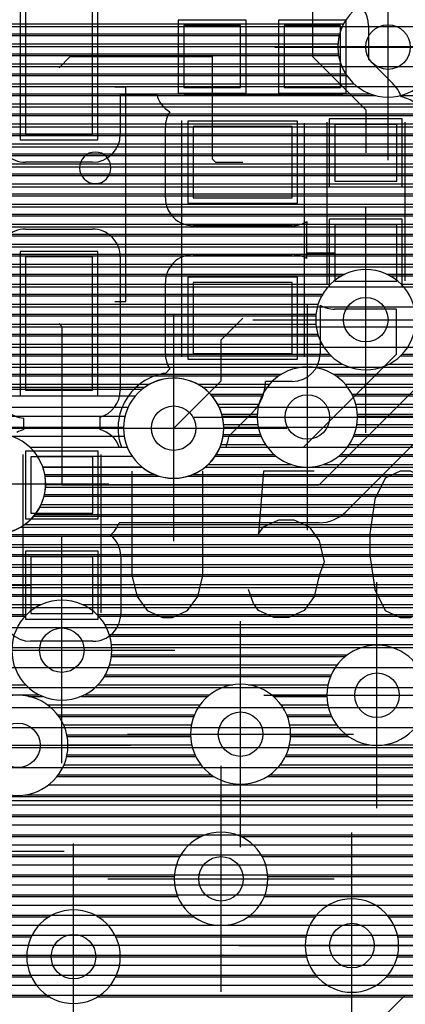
# Model space of a CAD drawing. Extents: x 25 to 291, y 23 to 136.
# Tile 47 of 147: x 76.49 to 79.95, y 32.55 to 41.4. Entities that reach past the tile are written whole.
import ezdxf

# ---------------------------------------------------------------- set-up
doc = ezdxf.new("R2010")
doc.units = 0
doc.layers.get('0').update_dxf_attribs({"linetype": 'CONTINUOUS'})
for name, color, linetype in [('copper_layer_2', 1, 'CONTINUOUS'), ('copper_layer_3', 3, 'CONTINUOUS'), ('copper_layer_bottom', 4, 'CONTINUOUS'), ('copper_layer_top', 5, 'CONTINUOUS'), ('drill_drawing', 6, 'CONTINUOUS'), ('paste_mask_top', 2, 'CONTINUOUS'), ('silkscreen_top', 1, 'CONTINUOUS'), ('solder_mask_top', 1, 'CONTINUOUS')]:
    doc.layers.add(name, color=color, linetype=linetype)

# ---------------------------------------------------------------- blocks, each defined once
blk = doc.blocks.new('D20')
blk.add_circle((0, 0), 0.2)
blk = doc.blocks.new('D412')
blk.add_lwpolyline([(0.29972, 0.59944), (-0.29972, 0.59944), (-0.29972, -0.59944), (0.29972, -0.59944)], close=True)
blk = doc.blocks.new('D466')
blk.add_lwpolyline([(0.254, 0.2794), (-0.254, 0.2794), (-0.254, -0.2794), (0.254, -0.2794)], close=True)
blk = doc.blocks.new('D469')
blk.add_lwpolyline([(0.2794, 0.254), (-0.2794, 0.254), (-0.2794, -0.254), (0.2794, -0.254)], close=True)
blk = doc.blocks.new('D484')
blk.add_lwpolyline([(0.4445, 0.32004), (-0.4445, 0.32004), (-0.4445, -0.32004), (0.4445, -0.32004)], close=True)
blk = doc.blocks.new('D498')
blk.add_lwpolyline([(0.34798, 0.6477), (-0.34798, 0.6477), (-0.34798, -0.6477), (0.34798, -0.6477)], close=True)
blk = doc.blocks.new('D555')
blk.add_lwpolyline([(0.3048, 0.32766), (-0.3048, 0.32766), (-0.3048, -0.32766), (0.3048, -0.32766)], close=True)
blk = doc.blocks.new('D558')
blk.add_lwpolyline([(0.32766, 0.3048), (-0.32766, 0.3048), (-0.32766, -0.3048), (0.32766, -0.3048)], close=True)
blk = doc.blocks.new('D570')
blk.add_lwpolyline([(0.49276, 0.3683), (-0.49276, 0.3683), (-0.49276, -0.3683), (0.49276, -0.3683)], close=True)

msp = doc.modelspace()

# ---------------------------------------------------------------- linework, layer by layer
at = {"layer": 'copper_layer_2', "color": 1}
for points in [[(82.525273, 34.891542), (82.525273, 64.550165), (67.741681, 64.550165), (67.500127, 64.308611), (67.500127, 34.675133), (82.308865, 34.675133), (82.525273, 34.891542)], [(67.500127, 41.334773), (82.525273, 41.334773)], [(67.500127, 41.154686), (82.525273, 41.154686)], [(67.500127, 40.974854), (82.525273, 40.974854)], [(67.500127, 40.794768), (82.525273, 40.794768)], [(67.500127, 40.614681), (82.525273, 40.614681)], [(67.500127, 40.434849), (82.525273, 40.434849)], [(70.684023, 40.254763), (82.525273, 40.254763)], [(70.924562, 40.074676), (82.525273, 40.074676)], [(70.994666, 39.894844), (82.525273, 39.894844)], [(73.620269, 39.714757), (82.525273, 39.714757)], [(73.715265, 39.534671), (82.525273, 39.534671)], [(73.725425, 39.354839), (82.525273, 39.354839)], [(73.657353, 39.174752), (82.525273, 39.174752)], [(73.427229, 38.994666), (82.525273, 38.994666)], [(72.78537, 38.814834), (82.525273, 38.814834)], [(72.77521, 38.634747), (82.525273, 38.634747)], [(72.679705, 38.454661), (82.525273, 38.454661)], [(67.500127, 38.274829), (82.525273, 38.274829)], [(76.156718, 38.094742), (77.618491, 38.094742)], [(78.131826, 38.094742), (82.525273, 38.094742)], [(76.308357, 37.914656), (77.467107, 37.914656)], [(78.283211, 37.914656), (82.525273, 37.914656)], [(76.350013, 37.734823), (77.425197, 37.734823)], [(78.325121, 37.734823), (82.525273, 37.734823)], [(76.581407, 37.554737), (77.458725, 37.554737)], [(78.291593, 37.554737), (82.525273, 37.554737)], [(76.699517, 37.374651), (77.592837, 37.374651)], [(78.15748, 37.374651), (82.525273, 37.374651)], [(76.724155, 37.194818), (82.525273, 37.194818)], [(76.673101, 37.014732), (82.525273, 37.014732)], [(76.499111, 36.834646), (82.525273, 36.834646)], [(67.500127, 36.654813), (82.525273, 36.654813)], [(67.500127, 36.474727), (82.525273, 36.474727)], [(67.500127, 36.294641), (82.525273, 36.294641)], [(67.500127, 36.114808), (82.525273, 36.114808)], [(67.500127, 35.934722), (82.525273, 35.934722)], [(67.500127, 35.754636), (82.525273, 35.754636)], [(67.500127, 35.574803), (82.525273, 35.574803)], [(67.500127, 35.394717), (82.525273, 35.394717)], [(67.500127, 35.21463), (82.525273, 35.21463)], [(67.500127, 35.034798), (82.525273, 35.034798)], [(67.500127, 34.854712), (82.488443, 34.854712)], [(33.750064, 34.339853), (86.050292, 34.339853)], [(82.308865, 34.375159), (67.500127, 34.375159)], [(33.750064, 34.249682), (86.050292, 34.249682)], [(33.750064, 34.159766), (86.050292, 34.159766)], [(33.750064, 34.06985), (86.050292, 34.06985)], [(33.750064, 33.97968), (86.050292, 33.97968)], [(44.122428, 33.889764), (86.050292, 33.889764)], [(44.282957, 33.799848), (86.050292, 33.799848)], [(44.393447, 33.709677), (86.050292, 33.709677)], [(44.477013, 33.619761), (86.050292, 33.619761)], [(44.541783, 33.529845), (86.050292, 33.529845)], [(44.592329, 33.439675), (86.050292, 33.439675)], [(44.630937, 33.349759), (86.050292, 33.349759)], [(44.659385, 33.259843), (86.050292, 33.259843)], [(44.678181, 33.169672), (86.050292, 33.169672)], [(44.688341, 33.079756), (86.050292, 33.079756)], [(44.689611, 32.98984), (86.050292, 32.98984)], [(44.682499, 32.89967), (86.050292, 32.89967)], [(44.666497, 32.809754), (82.615443, 32.809754)], [(44.641351, 32.719837), (82.454661, 32.719837)], [(44.606299, 32.629667), (82.381509, 32.629667)]]:
    msp.add_lwpolyline(points, dxfattribs=at)
for points in [[(78.325121, 37.725171), (78.325121, 37.725171), (78.325121, 37.725171, 1), (77.424943, 37.725171), (77.424943, 37.725171), (77.424943, 37.725171, 1), (78.325121, 37.725171), (78.325121, 37.725171)], [(78.325121, 37.725171), (78.325121, 37.725171), (78.325121, 37.725171, 1), (77.424943, 37.725171), (77.424943, 37.725171), (77.424943, 37.725171, 1), (78.325121, 37.725171), (78.325121, 37.725171)], [(75.82855, 37.280671), (75.82855, 37.280671), (75.82855, 37.280671, 2.354187), (76.346711, 37.669291), (76.346711, 37.669291)]]:
    msp.add_lwpolyline(points, format="xyb", dxfattribs=at)
at = {"layer": 'copper_layer_3', "color": 3}
for points in [[(80.250191, 41.150114), (80.250191, 41.150114), (80.250191, 41.150114, 1), (79.350013, 41.150114), (79.350013, 41.150114), (79.350013, 41.150114, 1), (80.250191, 41.150114), (80.250191, 41.150114)], [(80.250191, 41.150114), (80.250191, 41.150114), (80.250191, 41.150114, 1), (79.350013, 41.150114), (79.350013, 41.150114), (79.350013, 41.150114, 1), (80.250191, 41.150114), (80.250191, 41.150114)], [(80.050292, 38.700025), (80.050292, 38.700025), (80.050292, 38.700025, 1), (79.150114, 38.700025), (79.150114, 38.700025), (79.150114, 38.700025, 1), (80.050292, 38.700025), (80.050292, 38.700025)], [(80.050292, 38.700025), (80.050292, 38.700025), (80.050292, 38.700025, 1), (79.150114, 38.700025), (79.150114, 38.700025), (79.150114, 38.700025, 1), (80.050292, 38.700025), (80.050292, 38.700025)], [(79.525273, 37.824994), (79.525273, 37.824994), (79.525273, 37.824994, 1), (78.625095, 37.824994), (78.625095, 37.824994), (78.625095, 37.824994, 1), (79.525273, 37.824994), (79.525273, 37.824994)], [(79.525273, 37.824994), (79.525273, 37.824994), (79.525273, 37.824994, 1), (78.625095, 37.824994), (78.625095, 37.824994), (78.625095, 37.824994, 1), (79.525273, 37.824994), (79.525273, 37.824994)], [(78.325121, 37.725171), (78.325121, 37.725171), (78.325121, 37.725171, 1), (77.424943, 37.725171), (77.424943, 37.725171), (77.424943, 37.725171, 1), (78.325121, 37.725171), (78.325121, 37.725171)], [(78.325121, 37.725171), (78.325121, 37.725171), (78.325121, 37.725171, 1), (77.424943, 37.725171), (77.424943, 37.725171), (77.424943, 37.725171, 1), (78.325121, 37.725171), (78.325121, 37.725171)], [(75.82855, 37.280671), (75.82855, 37.280671), (75.82855, 37.280671, 2.354187), (76.346711, 37.669291), (76.346711, 37.669291)], [(77.320041, 35.729997), (77.320041, 35.729997), (77.320041, 35.729997, 1), (76.420371, 35.729997), (76.420371, 35.729997), (76.420371, 35.729997, 1), (77.320041, 35.729997), (77.320041, 35.729997)], [(77.320041, 35.729997), (77.320041, 35.729997), (77.320041, 35.729997, 1), (76.420371, 35.729997), (76.420371, 35.729997), (76.420371, 35.729997, 1), (77.320041, 35.729997), (77.320041, 35.729997)], [(80.150114, 35.325121), (80.150114, 35.325121), (80.150114, 35.325121, 1), (79.250445, 35.325121), (79.250445, 35.325121), (79.250445, 35.325121, 1), (80.150114, 35.325121), (80.150114, 35.325121)], [(80.150114, 35.325121), (80.150114, 35.325121), (80.150114, 35.325121, 1), (79.250445, 35.325121), (79.250445, 35.325121), (79.250445, 35.325121, 1), (80.150114, 35.325121), (80.150114, 35.325121)], [(78.92507, 34.975108), (78.92507, 34.975108), (78.92507, 34.975108, 1), (78.0254, 34.975108), (78.0254, 34.975108), (78.0254, 34.975108, 1), (78.92507, 34.975108), (78.92507, 34.975108)], [(78.92507, 34.975108), (78.92507, 34.975108), (78.92507, 34.975108, 1), (78.0254, 34.975108), (78.0254, 34.975108), (78.0254, 34.975108, 1), (78.92507, 34.975108), (78.92507, 34.975108)], [(76.92507, 34.875032), (76.92507, 34.875032), (76.92507, 34.875032, 1), (76.0254, 34.875032), (76.0254, 34.875032), (76.0254, 34.875032, 1), (76.92507, 34.875032), (76.92507, 34.875032)], [(76.92507, 34.875032), (76.92507, 34.875032), (76.92507, 34.875032, 1), (76.0254, 34.875032), (76.0254, 34.875032), (76.0254, 34.875032, 1), (76.92507, 34.875032), (76.92507, 34.875032)], [(78.720091, 33.675133), (78.720091, 33.675133), (78.720091, 33.675133, 1), (77.880366, 33.675133), (77.880366, 33.675133), (77.880366, 33.675133, 1), (78.720091, 33.675133), (78.720091, 33.675133)], [(78.720091, 33.675133), (78.720091, 33.675133), (78.720091, 33.675133, 1), (77.880366, 33.675133), (77.880366, 33.675133), (77.880366, 33.675133, 1), (78.720091, 33.675133), (78.720091, 33.675133)], [(79.895098, 33.075184), (79.895098, 33.075184), (79.895098, 33.075184, 1), (79.055372, 33.075184), (79.055372, 33.075184), (79.055372, 33.075184, 1), (79.895098, 33.075184), (79.895098, 33.075184)], [(79.895098, 33.075184), (79.895098, 33.075184), (79.895098, 33.075184, 1), (79.055372, 33.075184), (79.055372, 33.075184), (79.055372, 33.075184, 1), (79.895098, 33.075184), (79.895098, 33.075184)], [(77.395225, 32.975108), (77.395225, 32.975108), (77.395225, 32.975108, 1), (76.554991, 32.975108), (76.554991, 32.975108), (76.554991, 32.975108, 1), (77.395225, 32.975108), (77.395225, 32.975108)], [(77.395225, 32.975108), (77.395225, 32.975108), (77.395225, 32.975108, 1), (76.554991, 32.975108), (76.554991, 32.975108), (76.554991, 32.975108, 1), (77.395225, 32.975108), (77.395225, 32.975108)]]:
    msp.add_lwpolyline(points, format="xyb", dxfattribs=at)
for points in [[(68.689865, 41.254763), (79.362459, 41.254763)], [(68.606045, 41.074676), (79.356617, 41.074676)], [(71.565151, 40.894844), (79.429515, 40.894844)], [(73.570993, 40.714757), (79.686309, 40.714757)], [(79.914148, 40.714757), (82.82093, 40.714757)], [(73.842774, 40.534671), (82.083566, 40.534671)], [(73.917958, 40.354839), (81.05334, 40.354839)], [(73.913894, 40.174752), (80.8603, 40.174752)], [(73.82728, 39.994666), (80.802388, 39.994666)], [(71.345949, 39.814834), (80.82093, 39.814834)], [(71.617729, 39.634747), (80.929134, 39.634747)], [(71.693167, 39.454661), (85.975108, 39.454661)], [(71.688849, 39.274829), (81.951232, 39.274829)], [(71.602235, 39.094742), (79.384049, 39.094742)], [(79.816358, 39.094742), (81.722377, 39.094742)], [(70.550927, 38.914656), (79.204724, 38.914656)], [(64.742697, 38.734823), (79.151384, 38.734823)], [(64.818136, 38.554737), (79.174244, 38.554737)], [(71.858522, 38.374651), (79.289307, 38.374651)], [(79.9111, 38.374651), (85.975108, 38.374651)], [(71.991872, 38.194818), (78.818644, 38.194818)], [(79.331725, 38.194818), (81.410719, 38.194818)], [(76.244602, 38.014732), (77.530861, 38.014732)], [(78.219456, 38.014732), (78.667005, 38.014732)], [(79.483363, 38.014732), (81.281433, 38.014732)], [(76.336551, 37.834646), (77.438659, 37.834646)], [(78.311659, 37.834646), (78.625349, 37.834646)], [(79.525019, 37.834646), (81.250445, 37.834646)], [(76.408941, 37.654813), (77.430785, 37.654813)], [(78.319533, 37.654813), (78.658623, 37.654813)], [(79.491745, 37.654813), (81.294641, 37.654813)], [(76.649479, 37.474727), (77.501143, 37.474727)], [(78.249174, 37.474727), (78.792736, 37.474727)], [(79.357633, 37.474727), (81.451867, 37.474727)], [(76.719837, 37.294641), (77.743459, 37.294641)], [(78.006858, 37.294641), (85.975108, 37.294641)], [(76.711455, 37.114808), (85.975108, 37.114808)], [(76.618999, 36.934722), (82.008636, 36.934722)], [(71.493015, 36.754636), (81.754128, 36.754636)], [(71.488697, 36.574803), (81.681483, 36.574803)], [(71.402083, 36.394717), (81.687579, 36.394717)], [(73.519431, 36.21463), (81.777242, 36.21463)], [(73.611633, 36.034798), (76.538989, 36.034798)], [(77.201422, 36.034798), (85.975108, 36.034798)], [(77.302515, 35.854712), (85.975108, 35.854712)], [(77.316739, 35.674625), (79.416815, 35.674625)], [(77.253747, 35.494793), (79.283465, 35.494793)], [(76.570993, 35.314707), (76.696977, 35.314707)], [(77.043434, 35.314707), (78.180086, 35.314707)], [(78.770384, 35.314707), (79.250191, 35.314707)], [(76.842774, 35.13462), (78.054356, 35.13462)], [(78.89586, 35.13462), (79.292355, 35.13462)], [(76.917958, 34.954788), (78.025654, 34.954788)], [(78.924816, 34.954788), (79.444501, 34.954788)], [(76.913894, 34.774702), (78.072136, 34.774702)], [(78.87808, 34.774702), (80.626111, 34.774702)], [(76.82728, 34.594615), (78.234696, 34.594615)], [(78.715773, 34.594615), (80.868682, 34.594615)], [(71.408433, 34.414783), (85.975108, 34.414783)], [(76.159004, 34.234696), (81.070104, 34.234696)], [(76.274575, 34.05461), (78.12065, 34.05461)], [(78.479807, 34.05461), (80.987808, 34.05461)], [(76.292101, 33.874778), (77.930658, 33.874778)], [(78.669545, 33.874778), (80.99238, 33.874778)], [(76.226314, 33.694691), (77.88062, 33.694691)], [(78.719583, 33.694691), (81.087376, 33.694691)], [(75.964694, 33.514859), (77.911862, 33.514859)], [(78.688341, 33.514859), (85.975108, 33.514859)], [(74.509017, 33.334773), (76.758192, 33.334773)], [(77.192024, 33.334773), (78.054102, 33.334773)], [(78.546355, 33.334773), (79.145034, 33.334773)], [(79.805182, 33.334773), (81.991364, 33.334773)], [(74.624587, 33.154686), (76.595631, 33.154686)], [(77.354839, 33.154686), (79.062738, 33.154686)], [(79.887478, 33.154686), (81.875794, 33.154686)], [(74.642113, 32.974854), (76.555245, 32.974854)], [(77.395225, 32.974854), (79.06731, 32.974854)], [(79.882906, 32.974854), (81.858268, 32.974854)], [(74.576327, 32.794768), (76.595885, 32.794768)], [(77.354585, 32.794768), (79.162306, 32.794768)], [(79.78791, 32.794768), (81.924054, 32.794768)], [(74.314707, 32.614681), (76.759462, 32.614681)], [(77.191008, 32.614681), (82.185674, 32.614681)]]:
    msp.add_lwpolyline(points, dxfattribs=at)
at = {"layer": 'copper_layer_bottom', "color": 4}
for points in [[(80.250191, 41.150114), (80.250191, 41.150114), (80.250191, 41.150114, 1), (79.350013, 41.150114), (79.350013, 41.150114), (79.350013, 41.150114, 1), (80.250191, 41.150114), (80.250191, 41.150114)], [(80.250191, 41.150114), (80.250191, 41.150114), (80.250191, 41.150114, 1), (79.350013, 41.150114), (79.350013, 41.150114), (79.350013, 41.150114, 1), (80.250191, 41.150114), (80.250191, 41.150114)], [(80.050292, 38.700025), (80.050292, 38.700025), (80.050292, 38.700025, 1), (79.150114, 38.700025), (79.150114, 38.700025), (79.150114, 38.700025, 1), (80.050292, 38.700025), (80.050292, 38.700025)], [(80.050292, 38.700025), (80.050292, 38.700025), (80.050292, 38.700025, 1), (79.150114, 38.700025), (79.150114, 38.700025), (79.150114, 38.700025, 1), (80.050292, 38.700025), (80.050292, 38.700025)], [(79.525273, 37.824994), (79.525273, 37.824994), (79.525273, 37.824994, 1), (78.625095, 37.824994), (78.625095, 37.824994), (78.625095, 37.824994, 1), (79.525273, 37.824994), (79.525273, 37.824994)], [(79.525273, 37.824994), (79.525273, 37.824994), (79.525273, 37.824994, 1), (78.625095, 37.824994), (78.625095, 37.824994), (78.625095, 37.824994, 1), (79.525273, 37.824994), (79.525273, 37.824994)], [(77.592329, 37.375159), (77.592329, 37.375159), (77.592329, 37.375159, 2.093137), (77.592329, 38.075184), (77.592329, 38.075184)], [(75.931166, 36.934976), (75.931166, 36.934976), (75.931166, 36.934976, 0.833821), (76.699517, 37.375159), (76.699517, 37.375159)], [(77.320041, 35.729997), (77.320041, 35.729997), (77.320041, 35.729997, 1), (76.420371, 35.729997), (76.420371, 35.729997), (76.420371, 35.729997, 1), (77.320041, 35.729997), (77.320041, 35.729997)], [(77.320041, 35.729997), (77.320041, 35.729997), (77.320041, 35.729997, 1), (76.420371, 35.729997), (76.420371, 35.729997), (76.420371, 35.729997, 1), (77.320041, 35.729997), (77.320041, 35.729997)], [(80.150114, 35.325121), (80.150114, 35.325121), (80.150114, 35.325121, 1), (79.250445, 35.325121), (79.250445, 35.325121), (79.250445, 35.325121, 1), (80.150114, 35.325121), (80.150114, 35.325121)], [(80.150114, 35.325121), (80.150114, 35.325121), (80.150114, 35.325121, 1), (79.250445, 35.325121), (79.250445, 35.325121), (79.250445, 35.325121, 1), (80.150114, 35.325121), (80.150114, 35.325121)], [(78.92507, 34.975108), (78.92507, 34.975108), (78.92507, 34.975108, 1), (78.0254, 34.975108), (78.0254, 34.975108), (78.0254, 34.975108, 1), (78.92507, 34.975108), (78.92507, 34.975108)], [(78.92507, 34.975108), (78.92507, 34.975108), (78.92507, 34.975108, 1), (78.0254, 34.975108), (78.0254, 34.975108), (78.0254, 34.975108, 1), (78.92507, 34.975108), (78.92507, 34.975108)], [(76.92507, 34.875032), (76.92507, 34.875032), (76.92507, 34.875032, 1), (76.0254, 34.875032), (76.0254, 34.875032), (76.0254, 34.875032, 1), (76.92507, 34.875032), (76.92507, 34.875032)], [(76.92507, 34.875032), (76.92507, 34.875032), (76.92507, 34.875032, 1), (76.0254, 34.875032), (76.0254, 34.875032), (76.0254, 34.875032, 1), (76.92507, 34.875032), (76.92507, 34.875032)]]:
    msp.add_lwpolyline(points, format="xyb", dxfattribs=at)
for points in [[(68.700025, 41.359665), (79.402083, 41.359665)], [(68.692913, 41.269749), (79.366269, 41.269749)], [(68.666751, 41.179832), (79.351029, 41.179832)], [(68.617221, 41.089662), (79.354331, 41.089662)], [(71.432055, 40.999746), (79.375921, 40.999746)], [(71.551689, 40.90983), (79.419609, 40.90983)], [(71.617983, 40.81966), (79.494539, 40.81966)], [(71.656083, 40.729743), (79.639573, 40.729743)], [(73.738887, 40.639827), (82.410211, 40.639827)], [(73.831598, 40.549657), (82.182626, 40.549657)], [(73.885446, 40.459741), (81.929642, 40.459741)], [(73.915164, 40.369825), (81.08763, 40.369825)], [(73.92507, 40.279655), (80.943866, 40.279655)], [(73.916942, 40.189738), (80.86919, 40.189738)], [(73.88951, 40.099822), (80.825756, 40.099822)], [(73.83871, 40.009652), (80.804166, 40.009652)], [(73.751334, 39.919736), (80.801118, 39.919736)], [(73.539751, 39.82982), (80.816612, 39.82982)], [(73.596901, 39.739649), (80.852426, 39.739649)], [(73.667259, 39.649733), (80.915164, 39.649733)], [(73.707899, 39.559817), (81.026162, 39.559817)], [(73.727457, 39.469647), (82.410211, 39.469647)], [(73.728219, 39.379731), (82.410211, 39.379731)], [(73.710947, 39.289815), (82.004318, 39.289815)], [(73.672593, 39.199644), (81.816866, 39.199644)], [(73.606045, 39.109728), (79.414021, 39.109728)], [(79.786386, 39.109728), (81.732537, 39.109728)], [(73.485649, 39.019812), (79.283465, 39.019812)], [(79.916942, 39.019812), (81.683261, 39.019812)], [(73.220726, 38.929642), (79.213106, 38.929642)], [(73.310643, 38.839726), (79.172466, 38.839726)], [(73.400559, 38.749809), (79.152908, 38.749809)], [(73.490729, 38.659639), (79.151892, 38.659639)], [(73.580645, 38.569723), (79.169418, 38.569723)], [(73.670561, 38.479807), (79.207772, 38.479807)], [(73.760732, 38.389637), (79.274321, 38.389637)], [(79.926086, 38.389637), (82.410211, 38.389637)], [(73.850648, 38.299721), (79.394717, 38.299721)], [(79.80569, 38.299721), (81.682753, 38.299721)], [(73.940564, 38.209804), (78.841504, 38.209804)], [(79.308611, 38.209804), (81.429769, 38.209804)], [(76.116332, 38.119634), (77.658877, 38.119634)], [(76.18288, 38.075184), (77.592329, 38.075184)], [(78.09144, 38.119634), (78.735077, 38.119634)], [(79.415291, 38.119634), (81.339853, 38.119634)], [(78.206248, 38.029718), (78.674371, 38.029718)], [(79.475997, 38.029718), (81.287529, 38.029718)], [(78.270765, 37.939802), (78.640081, 37.939802)], [(79.510287, 37.939802), (81.259081, 37.939802)], [(78.307595, 37.849632), (78.625857, 37.849632)], [(79.524511, 37.849632), (81.250191, 37.849632)], [(75.900178, 37.725171), (77.875032, 37.725171)], [(78.323851, 37.759716), (78.629921, 37.759716)], [(79.520447, 37.759716), (81.259335, 37.759716)], [(78.321819, 37.669799), (78.652781, 37.669799)], [(79.497587, 37.669799), (81.287783, 37.669799)], [(78.300991, 37.579629), (78.697993, 37.579629)], [(79.452375, 37.579629), (81.340361, 37.579629)], [(78.258827, 37.489713), (78.774956, 37.489713)], [(79.375159, 37.489713), (81.430531, 37.489713)], [(77.592329, 37.375159), (76.699517, 37.375159)], [(78.186182, 37.399797), (78.928118, 37.399797)], [(79.221996, 37.399797), (82.410211, 37.399797)], [(76.717043, 37.309627), (77.702057, 37.309627)], [(78.04826, 37.309627), (82.410211, 37.309627)], [(76.725171, 37.21971), (82.410211, 37.21971)], [(76.715011, 37.129794), (82.410211, 37.129794)], [(76.685293, 37.039624), (82.410211, 37.039624)], [(76.631191, 36.949708), (82.107696, 36.949708)], [(76.537973, 36.859792), (81.854712, 36.859792)], [(71.489967, 36.769622), (81.764796, 36.769622)], [(71.500127, 36.679705), (81.712471, 36.679705)], [(71.491999, 36.589789), (81.684277, 36.589789)], [(71.464567, 36.499619), (81.675133, 36.499619)], [(71.413513, 36.409703), (81.684277, 36.409703)], [(73.391415, 36.319787), (81.712979, 36.319787)], [(73.506223, 36.229616), (81.765304, 36.229616)], [(73.570739, 36.1397), (76.684023, 36.1397)], [(77.056388, 36.1397), (81.855474, 36.1397)], [(73.607569, 36.049784), (76.553467, 36.049784)], [(77.186944, 36.049784), (82.410211, 36.049784)], [(77.257049, 35.959614), (82.410211, 35.959614)], [(77.297943, 35.869698), (82.410211, 35.869698)], [(77.317501, 35.779782), (82.410211, 35.779782)], [(77.318263, 35.689611), (79.436373, 35.689611)], [(77.300991, 35.599695), (79.343663, 35.599695)], [(77.262637, 35.509779), (79.289815, 35.509779)], [(75.272797, 35.419863), (76.544323, 35.419863)], [(77.196088, 35.419863), (78.406147, 35.419863)], [(78.544323, 35.419863), (79.260097, 35.419863)], [(75.328169, 35.329693), (76.664719, 35.329693)], [(77.075692, 35.329693), (78.19812, 35.329693)], [(78.752096, 35.329693), (79.250191, 35.329693)], [(76.738887, 35.239776), (78.111252, 35.239776)], [(78.839218, 35.239776), (79.258319, 35.239776)], [(76.831598, 35.14986), (78.060452, 35.14986)], [(78.889764, 35.14986), (79.285751, 35.14986)], [(76.885446, 35.05969), (78.033274, 35.05969)], [(78.917196, 35.05969), (79.336805, 35.05969)], [(76.915164, 34.969774), (78.025146, 34.969774)], [(78.92507, 34.969774), (79.423927, 34.969774)], [(76.92507, 34.879858), (78.035306, 34.879858)], [(78.91491, 34.879858), (79.635509, 34.879858)], [(79.764796, 34.879858), (80.574295, 34.879858)], [(76.916942, 34.789688), (78.065024, 34.789688)], [(78.885192, 34.789688), (80.616713, 34.789688)], [(76.88951, 34.699771), (78.119126, 34.699771)], [(78.83109, 34.699771), (80.689357, 34.699771)], [(76.83871, 34.609855), (78.212344, 34.609855)], [(78.737871, 34.609855), (80.827026, 34.609855)], [(76.751334, 34.519685), (82.410211, 34.519685)], [(76.539751, 34.429769), (82.410211, 34.429769)], [(48.630429, 34.339853), (82.410211, 34.339853)], [(48.720345, 34.249682), (82.410211, 34.249682)], [(48.810516, 34.159766), (82.410211, 34.159766)], [(65.423165, 34.06985), (82.410211, 34.06985)], [(65.515367, 33.97968), (82.410211, 33.97968)], [(65.605537, 33.889764), (82.410211, 33.889764)], [(65.695453, 33.799848), (82.410211, 33.799848)], [(65.78537, 33.709677), (82.410211, 33.709677)], [(65.87554, 33.619761), (82.410211, 33.619761)], [(65.965456, 33.529845), (82.410211, 33.529845)], [(66.055372, 33.439675), (82.410211, 33.439675)], [(66.145542, 33.349759), (82.410211, 33.349759)], [(66.235458, 33.259843), (82.410211, 33.259843)], [(66.325375, 33.169672), (82.410211, 33.169672)], [(66.415545, 33.079756), (82.410211, 33.079756)], [(66.505461, 32.98984), (82.410211, 32.98984)], [(66.595377, 32.89967), (82.410211, 32.89967)], [(66.685547, 32.809754), (82.410211, 32.809754)], [(66.775464, 32.719837), (82.385065, 32.719837)], [(66.86538, 32.629667), (82.324359, 32.629667)]]:
    msp.add_lwpolyline(points, dxfattribs=at)
at = {"layer": 'copper_layer_top', "color": 5}
for points in [[(82.525273, 34.891542), (82.525273, 62.675133), (79.600203, 62.675133), (79.600203, 64.550165), (67.741681, 64.550165), (67.500127, 64.308611), (67.500127, 36.625095), (70.625095, 36.625095), (70.625095, 34.675133), (82.308865, 34.675133), (82.525273, 34.891542)], [(77.375159, 43.375159), (77.370079, 43.375159), (79.120142, 41.625095), (79.120142, 41.065024)], [(79.625095, 41.345187), (79.625095, 41.040894), (79.840488, 40.825502)], [(79.625095, 41.334773), (80.021844, 41.334773)], [(79.625095, 41.154686), (80.020066, 41.154686)], [(76.84506, 40.965202), (76.945136, 41.065024), (78.220218, 41.065024)], [(78.220218, 41.065024), (78.220218, 40.145034), (78.250191, 40.115062), (78.495047, 40.115062)], [(79.120142, 41.065024), (79.600203, 40.584963), (79.600203, 40.200152)], [(76.870206, 37.215138), (79.180086, 37.215138), (80.215138, 38.250191), (80.215138, 39.750064), (81.425197, 40.960122), (81.425197, 41.025146)], [(79.691389, 40.974854), (80.020066, 40.974854)], [(79.86792, 40.794768), (80.020066, 40.794768)], [(77.722377, 40.725171), (77.395225, 40.725171), (77.395225, 40.364999)], [(77.395225, 40.614681), (77.782068, 40.614681)], [(77.395225, 40.434849), (77.800102, 40.434849)], [(77.800102, 39.795022), (77.800102, 40.435103)], [(77.369571, 40.254763), (77.800102, 40.254763)], [(77.145034, 40.115062), (76.545085, 40.115062)], [(70.983236, 40.074676), (77.800102, 40.074676)], [(73.627127, 39.894844), (77.800102, 39.894844)], [(73.782576, 39.714757), (77.81331, 39.714757)], [(73.84633, 39.534671), (79.070104, 39.534671)], [(76.545085, 39.515113), (77.145034, 39.515113)], [(78.940056, 39.545085), (78.050038, 39.545085)], [(79.070104, 39.248666), (79.070104, 39.554991)], [(77.378461, 39.354839), (79.070104, 39.354839)], [(79.070104, 39.299975), (79.320041, 39.299975)], [(79.600203, 38.700025), (79.600203, 39.299975)], [(77.395225, 39.265177), (77.395225, 38.065024)], [(78.050038, 39.284989), (78.940056, 39.284989)], [(77.395225, 39.174752), (77.842774, 39.174752)], [(77.800102, 38.394971), (77.800102, 39.035052)], [(79.600203, 38.795022), (79.600203, 39.044958)], [(77.395225, 38.994666), (77.800102, 38.994666)], [(77.395225, 38.814834), (77.800102, 38.814834)], [(79.190246, 38.831598), (79.190246, 38.394971)], [(79.190246, 38.814834), (79.223012, 38.814834)], [(79.875032, 38.390907), (79.875032, 38.795022), (79.320041, 38.795022)], [(77.875032, 37.725171), (78.300229, 38.150114), (78.300229, 38.520193), (78.495047, 38.715011)], [(76.84506, 38.664973), (76.870206, 38.640081), (76.870206, 37.215138)], [(77.395225, 38.634747), (77.800102, 38.634747)], [(79.190246, 38.634747), (79.875032, 38.634747)], [(77.395225, 38.454661), (77.800102, 38.454661)], [(79.190246, 38.454661), (79.875032, 38.454661)], [(78.345441, 37.554991), (79.03937, 37.554991), (79.875032, 38.390907)], [(77.395225, 38.274829), (77.83109, 38.274829)], [(77.80442, 38.219964), (77.841504, 38.257303)], [(79.159258, 38.274829), (79.758954, 38.274829)], [(78.940056, 38.145034), (78.700025, 38.145034)], [(77.395225, 38.094742), (77.538481, 38.094742)], [(78.696215, 38.094742), (79.578867, 38.094742)], [(80.455677, 38.009652), (79.420625, 36.9746)], [(77.344933, 37.914656), (77.412497, 37.914656)], [(78.623571, 37.914656), (79.399035, 37.914656)], [(76.530099, 37.712725), (76.530099, 37.815596)], [(77.210058, 37.823724), (77.210058, 37.712725)], [(78.582931, 37.867158), (78.370079, 37.654305)], [(76.400051, 37.734823), (76.530099, 37.734823)], [(77.210058, 37.734823), (77.375159, 37.734823)], [(78.450597, 37.734823), (79.218948, 37.734823)], [(77.385319, 37.554991), (77.404877, 37.554991)], [(79.820676, 37.374651), (82.525273, 37.374651)], [(76.275083, 37.225044), (76.870206, 37.225044), (76.870206, 37.215138)], [(79.640589, 37.194818), (82.525273, 37.194818)], [(79.460757, 37.014732), (82.525273, 37.014732)], [(77.366523, 36.834646), (82.525273, 36.834646)], [(79.180086, 36.875032), (77.385319, 36.875032)], [(77.385319, 36.654813), (82.525273, 36.654813)], [(77.400051, 36.569977), (77.400051, 36.060198)], [(77.400051, 36.474727), (82.525273, 36.474727)], [(76.340107, 36.314961), (76.590043, 36.314961)], [(76.870206, 35.729997), (76.870206, 36.314961)], [(77.400051, 36.314961), (77.150114, 36.314961)], [(77.400051, 36.294641), (82.525273, 36.294641)], [(77.400051, 36.114808), (82.525273, 36.114808)], [(76.870206, 35.810008), (76.870206, 36.060198)], [(77.366523, 35.934722), (82.525273, 35.934722)], [(75.615189, 35.754636), (82.525273, 35.754636)], [(77.150114, 35.810008), (76.590043, 35.810008)], [(75.615189, 35.574803), (82.525273, 35.574803)], [(75.603505, 35.394717), (82.525273, 35.394717)], [(70.625095, 35.21463), (82.525273, 35.21463)], [(70.625095, 35.034798), (82.525273, 35.034798)], [(70.625095, 34.854712), (82.488443, 34.854712)], [(65.801118, 34.339853), (86.050292, 34.339853)], [(82.308865, 34.375159), (70.625095, 34.375159)], [(65.711201, 34.249682), (86.050292, 34.249682)], [(65.621285, 34.159766), (86.050292, 34.159766)], [(65.531115, 34.06985), (86.050292, 34.06985)], [(69.653543, 33.97968), (86.050292, 33.97968)], [(69.750318, 33.889764), (86.050292, 33.889764)], [(69.76505, 33.799848), (86.050292, 33.799848)], [(69.76505, 33.709677), (86.050292, 33.709677)], [(69.76505, 33.619761), (86.050292, 33.619761)], [(69.76505, 33.529845), (86.050292, 33.529845)], [(69.76505, 33.439675), (86.050292, 33.439675)], [(69.76505, 33.349759), (86.050292, 33.349759)], [(69.76505, 33.259843), (86.050292, 33.259843)], [(69.764796, 33.169672), (86.050292, 33.169672)], [(69.732283, 33.079756), (86.050292, 33.079756)], [(53.695199, 32.98984), (86.050292, 32.98984)], [(53.695199, 32.89967), (86.050292, 32.89967)], [(53.695199, 32.809754), (82.491745, 32.809754)], [(53.695199, 32.719837), (82.385065, 32.719837)], [(62.1905, 32.629667), (79.954788, 32.629667)], [(78.77013, 32), (79.325121, 32), (79.955042, 32.630175)]]:
    msp.add_lwpolyline(points, dxfattribs=at)
for points in [[(79.625095, 41.345187), (79.625095, 41.345187), (79.625095, 41.345187, 0.315921), (79.460249, 41.580137), (79.460249, 41.580137)], [(79.919482, 40.702057), (79.919482, 40.702057), (79.919482, 40.702057, 0.109579), (79.840488, 40.825502), (79.840488, 40.825502)], [(77.722377, 40.725171), (77.722377, 40.725171), (77.722377, 40.725171, 0.203593), (77.839218, 40.569215), (77.839218, 40.569215)], [(80.040132, 40.647193), (80.040132, 40.647193), (80.040132, 40.647193, 0.134599), (79.919482, 40.702057), (79.919482, 40.702057)], [(77.839218, 40.569215), (77.839218, 40.569215), (77.839218, 40.569215, 0.14207), (77.800102, 40.435103), (77.800102, 40.435103)], [(77.145034, 40.115062), (77.145034, 40.115062), (77.145034, 40.115062, 0.413495), (77.395225, 40.364999), (77.395225, 40.364999)], [(76.370079, 40.186436), (76.370079, 40.186436), (76.370079, 40.186436, 0.19676), (76.545085, 40.115062), (76.545085, 40.115062)], [(77.800102, 39.795022), (77.800102, 39.795022), (77.800102, 39.795022, 0.414214), (78.050038, 39.545085), (78.050038, 39.545085)], [(78.940056, 39.545085), (78.940056, 39.545085), (78.940056, 39.545085, 0.138838), (79.071628, 39.582423), (79.071628, 39.582423)], [(79.071628, 39.582423), (79.071628, 39.582423), (79.071628, 39.582423, 0.026996), (79.070104, 39.554991), (79.070104, 39.554991)], [(76.545085, 39.515113), (76.545085, 39.515113), (76.545085, 39.515113, 0.414214), (76.295149, 39.265177), (76.295149, 39.265177)], [(77.395225, 39.265177), (77.395225, 39.265177), (77.395225, 39.265177, 0.414932), (77.145034, 39.515113), (77.145034, 39.515113)], [(78.050038, 39.284989), (78.050038, 39.284989), (78.050038, 39.284989, 0.414214), (77.800102, 39.035052), (77.800102, 39.035052)], [(79.070104, 39.248666), (79.070104, 39.248666), (79.070104, 39.248666, 0.138691), (78.940056, 39.284989), (78.940056, 39.284989)], [(79.190246, 38.831598), (79.190246, 38.831598), (79.190246, 38.831598, 0.136018), (79.320041, 38.795022), (79.320041, 38.795022)], [(77.800102, 38.394971), (77.800102, 38.394971), (77.800102, 38.394971, 0.147321), (77.841504, 38.257303), (77.841504, 38.257303)], [(78.940056, 38.145034), (78.940056, 38.145034), (78.940056, 38.145034, 0.413495), (79.190246, 38.394971), (79.190246, 38.394971)], [(77.80442, 38.219964), (77.80442, 38.219964), (77.80442, 38.219964, 0.475521), (77.404877, 37.554991), (77.404877, 37.554991)], [(78.582931, 37.867158), (78.582931, 37.867158), (78.582931, 37.867158, 0.196234), (78.700025, 38.145034), (78.700025, 38.145034)], [(77.210058, 37.823724), (77.210058, 37.823724), (77.210058, 37.823724, 0.338129), (77.395225, 38.065024), (77.395225, 38.065024)], [(76.374905, 37.88189), (76.374905, 37.88189), (76.374905, 37.88189, 0.174623), (76.530099, 37.815596), (76.530099, 37.815596)], [(76.530099, 37.712725), (76.530099, 37.712725), (76.530099, 37.712725, 0.069819), (76.466091, 37.687071), (76.466091, 37.687071)], [(77.385319, 37.554991), (77.385319, 37.554991), (77.385319, 37.554991, 0.251368), (77.210058, 37.712725), (77.210058, 37.712725)], [(78.345441, 37.554991), (78.345441, 37.554991), (78.345441, 37.554991, 0.052768), (78.370079, 37.654305), (78.370079, 37.654305)], [(79.180086, 36.875032), (79.180086, 36.875032), (79.180086, 36.875032, 0.198658), (79.420625, 36.9746), (79.420625, 36.9746)], [(77.306579, 36.76505), (77.306579, 36.76505), (77.306579, 36.76505, 0.137376), (77.385319, 36.875032), (77.385319, 36.875032)], [(77.400051, 36.569977), (77.400051, 36.569977), (77.400051, 36.569977, 0.226893), (77.306579, 36.76505), (77.306579, 36.76505)], [(76.340107, 36.060198), (76.340107, 36.060198), (76.340107, 36.060198, 0.413495), (76.590043, 35.810008), (76.590043, 35.810008)], [(77.150114, 35.810008), (77.150114, 35.810008), (77.150114, 35.810008, 0.414932), (77.400051, 36.060198), (77.400051, 36.060198)]]:
    msp.add_lwpolyline(points, format="xyb", dxfattribs=at)
at = {"layer": 'drill_drawing', "color": 6}
for points in [[(79.800102, 40.134112), (79.800102, 42.166116)], [(78.7841, 41.150114), (80.816104, 41.150114)], [(79.600203, 37.684023), (79.600203, 39.716027)], [(79.075184, 36.808992), (79.075184, 38.840996)], [(77.875032, 36.709169), (77.875032, 38.741173)], [(78.584201, 38.700025), (80.616205, 38.700025)], [(78.059182, 37.824994), (80.091186, 37.824994)], [(74.884176, 37.725171), (76.91618, 37.725171)], [(76.85903, 37.725171), (78.891034, 37.725171)], [(75.259081, 37.225044), (77.291085, 37.225044)], [(76.870206, 34.713995), (76.870206, 36.745999)], [(79.700279, 34.309119), (79.700279, 36.341123)], [(78.475235, 33.959106), (78.475235, 35.99111)], [(75.854204, 35.729997), (77.886208, 35.729997)], [(78.684277, 35.325121), (80.716281, 35.325121)], [(77.459233, 34.975108), (79.491237, 34.975108)], [(75.459233, 34.875032), (77.491237, 34.875032)], [(78.300229, 32.659131), (78.300229, 34.691135)], [(79.475235, 32.059182), (79.475235, 34.091186)], [(76.975108, 31.959106), (76.975108, 33.99111)], [(74.85903, 33.92507), (76.891034, 33.92507)], [(77.284227, 33.675133), (79.316231, 33.675133)], [(78.459233, 33.075184), (80.491237, 33.075184)], [(75.959106, 32.975108), (77.99111, 32.975108)]]:
    msp.add_lwpolyline(points, dxfattribs=at)
at = {"layer": 'silkscreen_top', "color": 1}
for points in [[(77.345187, 38.865126), (77.445263, 38.865126), (77.445263, 40.790196), (77.345187, 40.790196)], [(79.395225, 40.715011), (77.970282, 40.715011)], [(77.945136, 40.489967), (77.945136, 38.364999)], [(79.045212, 40.465075), (79.045212, 38.364999)], [(79.250191, 40.474981), (79.250191, 39.025146)], [(79.950216, 40.474981), (79.950216, 39.050038)], [(76.520193, 37.489967), (76.520193, 36.040132)], [(77.220218, 37.489967), (77.220218, 36.065024)], [(77.500127, 37.337567), (77.500127, 36.400051), (77.545593, 36.212598), (77.636525, 36.08763), (77.772924, 36.025146), (77.863856, 36.025146), (78.000254, 36.08763), (78.091186, 36.212598), (78.136398, 36.400051), (78.136398, 37.337567)], [(79.136398, 37.337567), (78.681991, 37.337567), (78.636525, 36.774956), (78.681991, 36.837694), (78.81839, 36.900178), (78.954788, 36.900178), (79.091186, 36.837694), (79.181864, 36.712471), (79.22733, 36.525019), (79.181864, 36.400051), (79.136398, 36.212598), (79.04572, 36.08763), (78.909322, 36.025146), (78.772924, 36.025146), (78.636525, 36.08763), (78.591059, 36.150114), (78.545593, 36.275083)], [(79.909322, 37.337567), (79.772924, 37.275083), (79.681991, 37.08763), (79.636525, 36.774956), (79.636525, 36.587503), (79.681991, 36.275083), (79.772924, 36.08763), (79.909322, 36.025146), (80.000254, 36.025146), (80.136398, 36.08763), (80.22733, 36.275083), (80.272797, 36.587503), (80.272797, 36.774956), (80.22733, 37.08763), (80.136398, 37.275083), (80.000254, 37.337567), (79.909322, 37.337567)]]:
    msp.add_lwpolyline(points, dxfattribs=at)
msp.add_lwpolyline([(77.311659, 40.065024), (77.311659, 40.065024), (77.311659, 40.065024, 1), (77.028702, 40.065024), (77.028702, 40.065024), (77.028702, 40.065024, 1), (77.311659, 40.065024), (77.311659, 40.065024)], format="xyb", dxfattribs=at)

# ---------------------------------------------------------------- block references
at = {"layer": 'copper_layer_2'}
for p in [(79.800102, 41.150114), (79.600203, 38.700025), (79.075184, 37.824994), (76.870206, 35.729997), (79.700279, 35.325121), (78.475235, 34.975108), (76.475235, 34.875032), (78.300229, 33.675133), (79.475235, 33.075184), (76.975108, 32.975108)]:
    msp.add_blockref('D20', p, dxfattribs=at)
at = {"layer": 'copper_layer_bottom'}
for p in [(79.800102, 41.150114), (79.600203, 38.700025), (79.075184, 37.824994), (77.875032, 37.725171), (76.870206, 35.729997), (79.700279, 35.325121), (78.475235, 34.975108), (76.475235, 34.875032), (78.300229, 33.675133), (79.475235, 33.075184), (76.975108, 32.975108)]:
    msp.add_blockref('D20', p, dxfattribs=at)
at = {"layer": 'copper_layer_top'}
for name, p in [('D412', (76.84506, 40.965202)), ('D466', (78.220218, 41.065024)), ('D466', (79.120142, 41.065024)), ('D20', (79.800102, 41.150114)), ('D469', (79.600203, 40.200152)), ('D484', (78.495047, 40.115062)), ('D469', (79.600203, 39.299975)), ('D412', (76.84506, 38.664973)), ('D484', (78.495047, 38.715011)), ('D20', (79.600203, 38.700025)), ('D20', (79.075184, 37.824994)), ('D20', (77.875032, 37.725171)), ('D469', (76.870206, 37.215138)), ('D469', (76.870206, 36.314961)), ('D20', (76.870206, 35.729997)), ('D20', (79.700279, 35.325121)), ('D20', (78.475235, 34.975108)), ('D20', (76.475235, 34.875032)), ('D20', (78.300229, 33.675133)), ('D20', (79.475235, 33.075184)), ('D20', (76.975108, 32.975108))]:
    msp.add_blockref(name, p, dxfattribs=at)
at = {"layer": 'paste_mask_top'}
for name, p in [('D412', (76.84506, 40.965202)), ('D466', (78.220218, 41.065024)), ('D466', (79.120142, 41.065024)), ('D469', (79.600203, 40.200152)), ('D484', (78.495047, 40.115062)), ('D469', (79.600203, 39.299975)), ('D412', (76.84506, 38.664973)), ('D484', (78.495047, 38.715011)), ('D469', (76.870206, 37.215138)), ('D469', (76.870206, 36.314961))]:
    msp.add_blockref(name, p, dxfattribs=at)
at = {"layer": 'solder_mask_top'}
for name, p in [('D498', (76.84506, 40.965202)), ('D555', (78.220218, 41.065024)), ('D555', (79.120142, 41.065024)), ('D570', (78.495047, 40.115062)), ('D558', (79.600203, 40.200152)), ('D558', (79.600203, 39.299975)), ('D498', (76.84506, 38.664973)), ('D570', (78.495047, 38.715011)), ('D558', (76.870206, 37.215138)), ('D558', (76.870206, 36.314961))]:
    msp.add_blockref(name, p, dxfattribs=at)

doc.saveas('drawing.dxf')
